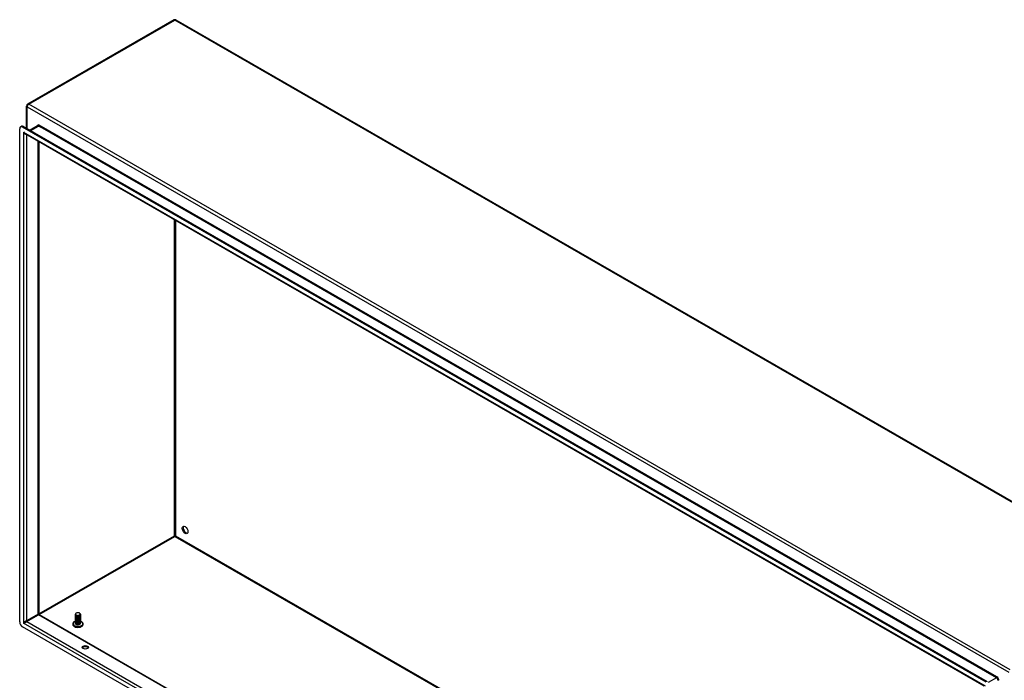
# Model space of a CAD drawing. Header units: inches. Extents: x 23 to 668, y 73 to 306.
# Tile 99 of 149: x 567 to 614, y 275 to 306. Entities that reach past the tile are written whole.
import ezdxf

# ---------------------------------------------------------------- set-up
doc = ezdxf.new("R2010")
doc.units = ezdxf.units.IN
doc.header["$MEASUREMENT"] = 0
doc.layers.add('Visible Edges(ANSI)', color=7, linetype='Continuous', lineweight=25)
doc.layers.add('Visible Tangent Edges(ANSI)', color=7, linetype='Continuous', lineweight=25)

msp = doc.modelspace()

# ---------------------------------------------------------------- linework, layer by layer
at = {"layer": 'Visible Edges(ANSI)'}
for p, q in [((574.397, 306.19), (567.466, 302.199)), ((574.496, 306.19), (621.025, 279.396)), ((567.416, 301.061), (567.416, 302.113)), ((567.089, 277.665), (567.089, 301.033)), ((567.13, 301.123), (567.178, 301.151)), ((612.895, 274.816), (567.229, 301.114)), ((567.277, 301.142), (612.944, 274.844)), ((567.938, 301.168), (567.584, 300.964)), ((612.81, 274.623), (567.356, 300.798)), ((567.995, 300.43), (567.995, 278.045)), ((574.446, 281.74), (574.446, 281.714)), ((568.01, 278.018), (612.825, 252.211)), ((569.734, 278.005), (569.734, 278.008)), ((569.734, 277.973), (569.734, 277.976)), ((569.734, 277.94), (569.734, 277.944)), ((569.734, 277.908), (569.734, 277.911)), ((569.734, 277.876), (569.734, 277.879)), ((569.734, 277.844), (569.734, 277.847)), ((569.734, 277.812), (569.734, 277.815)), ((569.734, 277.779), (569.734, 277.783)), ((569.734, 277.747), (569.734, 277.75)), ((569.734, 277.715), (569.734, 277.718)), ((569.734, 277.683), (569.734, 277.686)), ((569.776, 277.957), (569.763, 277.964)), ((569.776, 277.925), (569.763, 277.932)), ((569.776, 277.892), (569.763, 277.9)), ((569.776, 277.86), (569.763, 277.867)), ((569.776, 277.828), (569.763, 277.835)), ((569.776, 277.796), (569.763, 277.803)), ((569.776, 277.764), (569.763, 277.771)), ((569.776, 277.731), (569.763, 277.739)), ((569.776, 277.699), (569.763, 277.707)), ((569.776, 277.989), (569.769, 277.993)), ((569.916, 277.992), (569.916, 277.992)), ((569.928, 277.967), (569.916, 277.96)), ((569.928, 277.935), (569.916, 277.928)), ((569.928, 277.903), (569.916, 277.895)), ((569.928, 277.87), (569.916, 277.863)), ((569.928, 277.838), (569.916, 277.831)), ((569.928, 277.806), (569.916, 277.799)), ((569.928, 277.774), (569.916, 277.767)), ((569.928, 277.742), (569.916, 277.734)), ((569.928, 277.71), (569.916, 277.702)), ((569.923, 278.081), (569.928, 278.078)), ((569.966, 278.021), (569.966, 278.024)), ((569.966, 277.989), (569.966, 277.992)), ((569.966, 277.956), (569.966, 277.96)), ((569.966, 277.924), (569.966, 277.927)), ((569.966, 277.892), (569.966, 277.895)), ((569.966, 277.86), (569.966, 277.863)), ((569.966, 277.828), (569.966, 277.831)), ((569.966, 277.796), (569.966, 277.799)), ((569.966, 277.763), (569.966, 277.767)), ((569.966, 277.731), (569.966, 277.734)), ((569.966, 277.699), (569.966, 277.702)), ((612.895, 251.126), (567.229, 277.424)), ((569.734, 277.651), (569.734, 277.654)), ((569.734, 277.618), (569.734, 277.622)), ((569.734, 277.586), (569.734, 277.59)), ((569.776, 277.667), (569.763, 277.674)), ((569.776, 277.635), (569.763, 277.642)), ((569.776, 277.603), (569.763, 277.61)), ((569.776, 277.57), (569.763, 277.578)), ((569.769, 277.543), (569.763, 277.546)), ((569.928, 277.677), (569.916, 277.67)), ((569.928, 277.645), (569.916, 277.638)), ((569.928, 277.613), (569.916, 277.606)), ((569.928, 277.581), (569.916, 277.573)), ((569.928, 277.549), (569.916, 277.541)), ((569.966, 277.667), (569.966, 277.67)), ((569.966, 277.635), (569.966, 277.638)), ((569.966, 277.602), (569.966, 277.606))]:
    msp.add_line(p, q, dxfattribs=at)
at = {"layer": 'Visible Edges(ANSI)', "flags": 128}
for points in [[(568.01, 278.018), (568.004, 278.022), (567.999, 278.029), (567.996, 278.037), (567.995, 278.045)], [(569.928, 278.078), (569.942, 278.068), (569.953, 278.057), (569.961, 278.045), (569.966, 278.033), (569.966, 278.02), (569.963, 278.007), (569.957, 277.995), (569.947, 277.984), (569.934, 277.974), (569.918, 277.965), (569.901, 277.958), (569.881, 277.953), (569.861, 277.95), (569.841, 277.949), (569.82, 277.95), (569.801, 277.953), (569.783, 277.958), (569.767, 277.965), (569.754, 277.973), (569.744, 277.983), (569.738, 277.993), (569.734, 278.004), (569.735, 278.015), (569.739, 278.026)], [(569.734, 278.005), (569.735, 277.997), (569.738, 277.989), (569.743, 277.981), (569.75, 277.974), (569.758, 277.967), (569.768, 277.961), (569.78, 277.956), (569.792, 277.952), (569.806, 277.949), (569.82, 277.947), (569.835, 277.946), (569.85, 277.946), (569.865, 277.947), (569.88, 277.95), (569.895, 277.953), (569.908, 277.958), (569.921, 277.963), (569.932, 277.97), (569.942, 277.977), (569.951, 277.985), (569.958, 277.993), (569.962, 278.002), (569.965, 278.011), (569.966, 278.021)], [(569.964, 278.006), (569.966, 277.996), (569.966, 277.985), (569.963, 277.974), (569.957, 277.964), (569.95, 277.954), (569.94, 277.946), (569.928, 277.938), (569.914, 277.931), (569.899, 277.925), (569.882, 277.921), (569.866, 277.918), (569.848, 277.917), (569.831, 277.917), (569.814, 277.919), (569.798, 277.922), (569.783, 277.926), (569.77, 277.932), (569.758, 277.938), (569.749, 277.946), (569.742, 277.954), (569.737, 277.963), (569.734, 277.972), (569.735, 277.981), (569.737, 277.99)], [(569.734, 277.973), (569.735, 277.964), (569.738, 277.957), (569.743, 277.949), (569.75, 277.942), (569.758, 277.935), (569.768, 277.929), (569.78, 277.924), (569.792, 277.92), (569.806, 277.917), (569.82, 277.915), (569.835, 277.914), (569.85, 277.914), (569.865, 277.915), (569.88, 277.917), (569.895, 277.921), (569.908, 277.925), (569.921, 277.931), (569.932, 277.937), (569.942, 277.945), (569.951, 277.953), (569.958, 277.961), (569.962, 277.97), (569.965, 277.979), (569.966, 277.989)], [(569.964, 277.974), (569.966, 277.963), (569.966, 277.953), (569.963, 277.942), (569.957, 277.932), (569.95, 277.922), (569.94, 277.913), (569.928, 277.905), (569.914, 277.899), (569.899, 277.893), (569.883, 277.889), (569.866, 277.886), (569.848, 277.885), (569.831, 277.885), (569.814, 277.886), (569.798, 277.889), (569.783, 277.894), (569.77, 277.899), (569.758, 277.906), (569.749, 277.914), (569.742, 277.922), (569.737, 277.931), (569.734, 277.94), (569.735, 277.949), (569.737, 277.958)], [(569.734, 277.94), (569.735, 277.932), (569.738, 277.924), (569.743, 277.917), (569.75, 277.91), (569.758, 277.903), (569.768, 277.897), (569.78, 277.892), (569.792, 277.888), (569.806, 277.885), (569.82, 277.882), (569.835, 277.881), (569.85, 277.882), (569.865, 277.883), (569.88, 277.885), (569.895, 277.889), (569.908, 277.893), (569.921, 277.899), (569.932, 277.905), (569.942, 277.912), (569.951, 277.92), (569.958, 277.929), (569.962, 277.938), (569.965, 277.947), (569.966, 277.956)], [(569.964, 277.942), (569.966, 277.931), (569.966, 277.921), (569.963, 277.91), (569.957, 277.9), (569.95, 277.89), (569.94, 277.881), (569.928, 277.873), (569.914, 277.866), (569.899, 277.861), (569.883, 277.857), (569.866, 277.854), (569.848, 277.852), (569.831, 277.853), (569.814, 277.854), (569.798, 277.857), (569.783, 277.862), (569.77, 277.867), (569.758, 277.874), (569.749, 277.881), (569.742, 277.89), (569.737, 277.898), (569.734, 277.908), (569.735, 277.917), (569.737, 277.926)], [(569.734, 277.908), (569.735, 277.9), (569.738, 277.892), (569.743, 277.885), (569.75, 277.877), (569.758, 277.871), (569.768, 277.865), (569.78, 277.86), (569.792, 277.856), (569.806, 277.852), (569.82, 277.85), (569.835, 277.849), (569.85, 277.849), (569.865, 277.851), (569.88, 277.853), (569.895, 277.856), (569.908, 277.861), (569.921, 277.867), (569.932, 277.873), (569.942, 277.88), (569.951, 277.888), (569.958, 277.897), (569.962, 277.906), (569.965, 277.915), (569.966, 277.924)], [(569.964, 277.91), (569.966, 277.899), (569.966, 277.888), (569.963, 277.878), (569.957, 277.868), (569.95, 277.858), (569.94, 277.849), (569.928, 277.841), (569.914, 277.834), (569.899, 277.829), (569.883, 277.824), (569.866, 277.822), (569.848, 277.82), (569.831, 277.82), (569.814, 277.822), (569.798, 277.825), (569.783, 277.829), (569.77, 277.835), (569.758, 277.842), (569.749, 277.849), (569.742, 277.857), (569.737, 277.866), (569.734, 277.875), (569.735, 277.885), (569.737, 277.894)], [(569.734, 277.876), (569.735, 277.868), (569.738, 277.86), (569.743, 277.852), (569.75, 277.845), (569.758, 277.839), (569.768, 277.833), (569.78, 277.828), (569.792, 277.823), (569.806, 277.82), (569.82, 277.818), (569.835, 277.817), (569.85, 277.817), (569.865, 277.818), (569.88, 277.821), (569.895, 277.824), (569.908, 277.829), (569.921, 277.834), (569.932, 277.841), (569.942, 277.848), (569.951, 277.856), (569.958, 277.864), (569.962, 277.873), (569.965, 277.883), (569.966, 277.892)], [(569.964, 277.878), (569.966, 277.867), (569.966, 277.856), (569.963, 277.846), (569.957, 277.835), (569.95, 277.826), (569.94, 277.817), (569.928, 277.809), (569.914, 277.802), (569.899, 277.796), (569.882, 277.792), (569.866, 277.789), (569.848, 277.788), (569.831, 277.788), (569.814, 277.79), (569.798, 277.793), (569.783, 277.797), (569.77, 277.803), (569.758, 277.809), (569.749, 277.817), (569.742, 277.825), (569.737, 277.834), (569.734, 277.843), (569.735, 277.852), (569.737, 277.861)], [(569.734, 277.844), (569.735, 277.836), (569.738, 277.828), (569.743, 277.82), (569.75, 277.813), (569.758, 277.806), (569.768, 277.801), (569.78, 277.795), (569.792, 277.791), (569.806, 277.788), (569.82, 277.786), (569.835, 277.785), (569.85, 277.785), (569.865, 277.786), (569.88, 277.789), (569.895, 277.792), (569.908, 277.797), (569.921, 277.802), (569.932, 277.809), (569.942, 277.816), (569.951, 277.824), (569.958, 277.832), (569.962, 277.841), (569.965, 277.85), (569.966, 277.86)], [(569.964, 277.845), (569.966, 277.835), (569.966, 277.824), (569.963, 277.813), (569.957, 277.803), (569.95, 277.794), (569.94, 277.785), (569.928, 277.777), (569.914, 277.77), (569.899, 277.764), (569.882, 277.76), (569.866, 277.757), (569.848, 277.756), (569.831, 277.756), (569.814, 277.758), (569.798, 277.761), (569.783, 277.765), (569.77, 277.771), (569.758, 277.777), (569.749, 277.785), (569.742, 277.793), (569.737, 277.802), (569.734, 277.811), (569.735, 277.82), (569.737, 277.829)], [(569.734, 277.812), (569.735, 277.804), (569.738, 277.796), (569.743, 277.788), (569.75, 277.781), (569.758, 277.774), (569.768, 277.768), (569.78, 277.763), (569.792, 277.759), (569.806, 277.756), (569.82, 277.754), (569.835, 277.753), (569.85, 277.753), (569.865, 277.754), (569.88, 277.756), (569.895, 277.76), (569.908, 277.764), (569.921, 277.77), (569.932, 277.776), (569.942, 277.784), (569.951, 277.792), (569.958, 277.8), (569.962, 277.809), (569.965, 277.818), (569.966, 277.828)], [(569.964, 277.813), (569.966, 277.803), (569.966, 277.792), (569.963, 277.781), (569.957, 277.771), (569.95, 277.761), (569.94, 277.752), (569.928, 277.745), (569.914, 277.738), (569.899, 277.732), (569.882, 277.728), (569.866, 277.725), (569.848, 277.724), (569.831, 277.724), (569.814, 277.725), (569.798, 277.729), (569.783, 277.733), (569.77, 277.738), (569.758, 277.745), (569.749, 277.753), (569.742, 277.761), (569.737, 277.77), (569.734, 277.779), (569.735, 277.788), (569.737, 277.797)], [(569.734, 277.779), (569.735, 277.771), (569.738, 277.763), (569.743, 277.756), (569.75, 277.749), (569.758, 277.742), (569.768, 277.736), (569.78, 277.731), (569.792, 277.727), (569.806, 277.724), (569.82, 277.722), (569.835, 277.72), (569.85, 277.721), (569.865, 277.722), (569.88, 277.724), (569.895, 277.728), (569.908, 277.732), (569.921, 277.738), (569.932, 277.744), (569.942, 277.751), (569.951, 277.759), (569.958, 277.768), (569.962, 277.777), (569.965, 277.786), (569.966, 277.796)], [(569.964, 277.781), (569.966, 277.77), (569.966, 277.76), (569.963, 277.749), (569.957, 277.739), (569.95, 277.729), (569.94, 277.72), (569.928, 277.712), (569.914, 277.705), (569.899, 277.7), (569.882, 277.696), (569.866, 277.693), (569.848, 277.692), (569.831, 277.692), (569.814, 277.693), (569.798, 277.696), (569.783, 277.701), (569.77, 277.706), (569.758, 277.713), (569.749, 277.72), (569.742, 277.729), (569.737, 277.738), (569.734, 277.747), (569.735, 277.756), (569.737, 277.765)], [(569.734, 277.747), (569.735, 277.739), (569.738, 277.731), (569.743, 277.724), (569.75, 277.716), (569.758, 277.71), (569.768, 277.704), (569.78, 277.699), (569.792, 277.695), (569.806, 277.691), (569.82, 277.689), (569.835, 277.688), (569.85, 277.688), (569.865, 277.69), (569.88, 277.692), (569.895, 277.696), (569.908, 277.7), (569.921, 277.706), (569.932, 277.712), (569.942, 277.719), (569.951, 277.727), (569.958, 277.736), (569.962, 277.745), (569.965, 277.754), (569.966, 277.763)], [(569.964, 277.749), (569.966, 277.738), (569.966, 277.727), (569.963, 277.717), (569.957, 277.707), (569.95, 277.697), (569.94, 277.688), (569.928, 277.68), (569.914, 277.673), (569.899, 277.668), (569.882, 277.663), (569.866, 277.661), (569.848, 277.659), (569.831, 277.659), (569.814, 277.661), (569.798, 277.664), (569.783, 277.668), (569.77, 277.674), (569.758, 277.681), (569.749, 277.688), (569.742, 277.697), (569.737, 277.705), (569.734, 277.714), (569.735, 277.724), (569.737, 277.733)], [(569.734, 277.715), (569.735, 277.707), (569.738, 277.699), (569.743, 277.691), (569.75, 277.684), (569.758, 277.678), (569.768, 277.672), (569.78, 277.667), (569.792, 277.662), (569.806, 277.659), (569.82, 277.657), (569.835, 277.656), (569.85, 277.656), (569.865, 277.657), (569.88, 277.66), (569.895, 277.663), (569.908, 277.668), (569.921, 277.673), (569.932, 277.68), (569.942, 277.687), (569.951, 277.695), (569.958, 277.704), (569.962, 277.713), (569.965, 277.722), (569.966, 277.731)], [(569.964, 277.717), (569.966, 277.706), (569.966, 277.695), (569.963, 277.685), (569.957, 277.674), (569.95, 277.665), (569.94, 277.656), (569.928, 277.648), (569.914, 277.641), (569.899, 277.636), (569.882, 277.631), (569.866, 277.628), (569.848, 277.627), (569.831, 277.627), (569.814, 277.629), (569.798, 277.632), (569.783, 277.636), (569.77, 277.642), (569.758, 277.649), (569.749, 277.656), (569.742, 277.664), (569.737, 277.673), (569.734, 277.682), (569.735, 277.691), (569.737, 277.701)], [(569.734, 277.683), (569.735, 277.675), (569.738, 277.667), (569.743, 277.659), (569.75, 277.652), (569.758, 277.645), (569.768, 277.64), (569.78, 277.634), (569.792, 277.63), (569.806, 277.627), (569.82, 277.625), (569.835, 277.624), (569.85, 277.624), (569.865, 277.625), (569.88, 277.628), (569.895, 277.631), (569.908, 277.636), (569.921, 277.641), (569.932, 277.648), (569.942, 277.655), (569.951, 277.663), (569.958, 277.671), (569.962, 277.68), (569.965, 277.69), (569.966, 277.699)], [(569.964, 277.684), (569.966, 277.674), (569.966, 277.663), (569.963, 277.652), (569.957, 277.642), (569.95, 277.633), (569.94, 277.624), (569.928, 277.616), (569.914, 277.609), (569.899, 277.603), (569.883, 277.599), (569.866, 277.596), (569.848, 277.595), (569.831, 277.595), (569.814, 277.597), (569.798, 277.6), (569.783, 277.604), (569.77, 277.61), (569.758, 277.616), (569.749, 277.624), (569.742, 277.632), (569.737, 277.641), (569.734, 277.65), (569.735, 277.659), (569.737, 277.668)], [(569.747, 278.065), (569.742, 278.058), (569.739, 278.051), (569.737, 278.044), (569.737, 278.036), (569.738, 278.029), (569.74, 278.022), (569.744, 278.015), (569.749, 278.008), (569.756, 278.002), (569.764, 277.996), (569.772, 277.991), (569.782, 277.986), (569.793, 277.983), (569.804, 277.979), (569.816, 277.977), (569.829, 277.976), (569.841, 277.975), (569.854, 277.975), (569.866, 277.976), (569.878, 277.978), (569.89, 277.981), (569.901, 277.985), (569.911, 277.989), (569.92, 277.994)], [(569.776, 277.989), (569.78, 277.987), (569.785, 277.984), (569.79, 277.982), (569.795, 277.98), (569.801, 277.979), (569.807, 277.977), (569.813, 277.976), (569.819, 277.975), (569.825, 277.974), (569.831, 277.974), (569.838, 277.974), (569.844, 277.974), (569.85, 277.974), (569.857, 277.974), (569.863, 277.975), (569.87, 277.976), (569.876, 277.977), (569.882, 277.979), (569.888, 277.98), (569.894, 277.982), (569.9, 277.984), (569.905, 277.987), (569.911, 277.989), (569.916, 277.992)], [(569.776, 277.957), (569.78, 277.954), (569.785, 277.952), (569.79, 277.95), (569.795, 277.948), (569.801, 277.947), (569.807, 277.945), (569.813, 277.944), (569.819, 277.943), (569.825, 277.942), (569.831, 277.942), (569.838, 277.942), (569.844, 277.941), (569.85, 277.942), (569.857, 277.942), (569.863, 277.943), (569.87, 277.944), (569.876, 277.945), (569.882, 277.946), (569.888, 277.948), (569.894, 277.95), (569.9, 277.952), (569.905, 277.954), (569.911, 277.957), (569.916, 277.96)], [(569.776, 277.925), (569.78, 277.922), (569.785, 277.92), (569.79, 277.918), (569.795, 277.916), (569.801, 277.914), (569.807, 277.913), (569.813, 277.912), (569.819, 277.911), (569.825, 277.91), (569.831, 277.91), (569.838, 277.909), (569.844, 277.909), (569.85, 277.91), (569.857, 277.91), (569.863, 277.911), (569.87, 277.912), (569.876, 277.913), (569.882, 277.914), (569.888, 277.916), (569.894, 277.918), (569.9, 277.92), (569.905, 277.922), (569.911, 277.925), (569.916, 277.928)], [(569.776, 277.892), (569.78, 277.89), (569.785, 277.888), (569.79, 277.886), (569.795, 277.884), (569.801, 277.882), (569.807, 277.881), (569.813, 277.88), (569.819, 277.879), (569.825, 277.878), (569.831, 277.877), (569.838, 277.877), (569.844, 277.877), (569.85, 277.877), (569.857, 277.878), (569.863, 277.878), (569.87, 277.879), (569.876, 277.881), (569.882, 277.882), (569.888, 277.884), (569.894, 277.886), (569.9, 277.888), (569.905, 277.89), (569.911, 277.893), (569.916, 277.895)], [(569.776, 277.86), (569.78, 277.858), (569.785, 277.856), (569.79, 277.854), (569.795, 277.852), (569.801, 277.85), (569.807, 277.849), (569.813, 277.847), (569.819, 277.846), (569.825, 277.846), (569.831, 277.845), (569.838, 277.845), (569.844, 277.845), (569.85, 277.845), (569.857, 277.846), (569.863, 277.846), (569.87, 277.847), (569.876, 277.848), (569.882, 277.85), (569.888, 277.852), (569.894, 277.853), (569.9, 277.856), (569.905, 277.858), (569.911, 277.86), (569.916, 277.863)], [(569.776, 277.828), (569.78, 277.826), (569.785, 277.823), (569.79, 277.821), (569.795, 277.819), (569.801, 277.818), (569.807, 277.816), (569.813, 277.815), (569.819, 277.814), (569.825, 277.814), (569.831, 277.813), (569.838, 277.813), (569.844, 277.813), (569.85, 277.813), (569.857, 277.813), (569.863, 277.814), (569.87, 277.815), (569.876, 277.816), (569.882, 277.818), (569.888, 277.819), (569.894, 277.821), (569.9, 277.823), (569.905, 277.826), (569.911, 277.828), (569.916, 277.831)], [(569.776, 277.796), (569.78, 277.793), (569.785, 277.791), (569.79, 277.789), (569.795, 277.787), (569.801, 277.786), (569.807, 277.784), (569.813, 277.783), (569.819, 277.782), (569.825, 277.781), (569.831, 277.781), (569.838, 277.781), (569.844, 277.781), (569.85, 277.781), (569.857, 277.781), (569.863, 277.782), (569.87, 277.783), (569.876, 277.784), (569.882, 277.786), (569.888, 277.787), (569.894, 277.789), (569.9, 277.791), (569.905, 277.794), (569.911, 277.796), (569.916, 277.799)], [(569.776, 277.764), (569.78, 277.761), (569.785, 277.759), (569.79, 277.757), (569.795, 277.755), (569.801, 277.753), (569.807, 277.752), (569.813, 277.751), (569.819, 277.75), (569.825, 277.749), (569.831, 277.749), (569.838, 277.748), (569.844, 277.748), (569.85, 277.749), (569.857, 277.749), (569.863, 277.75), (569.87, 277.751), (569.876, 277.752), (569.882, 277.753), (569.888, 277.755), (569.894, 277.757), (569.9, 277.759), (569.905, 277.761), (569.911, 277.764), (569.916, 277.767)], [(569.776, 277.731), (569.78, 277.729), (569.785, 277.727), (569.79, 277.725), (569.795, 277.723), (569.801, 277.721), (569.807, 277.72), (569.813, 277.719), (569.819, 277.718), (569.825, 277.717), (569.831, 277.716), (569.838, 277.716), (569.844, 277.716), (569.85, 277.716), (569.857, 277.717), (569.863, 277.718), (569.87, 277.718), (569.876, 277.72), (569.882, 277.721), (569.888, 277.723), (569.894, 277.725), (569.9, 277.727), (569.905, 277.729), (569.911, 277.732), (569.916, 277.734)], [(569.776, 277.699), (569.78, 277.697), (569.785, 277.695), (569.79, 277.693), (569.795, 277.691), (569.801, 277.689), (569.807, 277.688), (569.813, 277.687), (569.819, 277.686), (569.825, 277.685), (569.831, 277.684), (569.838, 277.684), (569.844, 277.684), (569.85, 277.684), (569.857, 277.685), (569.863, 277.685), (569.87, 277.686), (569.876, 277.688), (569.882, 277.689), (569.888, 277.691), (569.894, 277.693), (569.9, 277.695), (569.905, 277.697), (569.911, 277.7), (569.916, 277.702)], [(569.92, 277.994), (569.929, 278), (569.936, 278.005), (569.943, 278.012), (569.948, 278.018), (569.951, 278.025), (569.953, 278.032), (569.954, 278.04), (569.953, 278.047), (569.95, 278.054), (569.946, 278.061), (569.94, 278.068), (569.934, 278.074), (569.926, 278.079), (569.917, 278.084), (569.907, 278.089), (569.896, 278.093), (569.884, 278.096), (569.872, 278.098), (569.86, 278.099), (569.847, 278.1), (569.835, 278.1), (569.822, 278.099), (569.81, 278.097), (569.798, 278.094)], [(569.673, 277.673), (569.659, 277.663), (569.647, 277.653), (569.637, 277.642), (569.627, 277.63), (569.619, 277.617), (569.612, 277.603), (569.608, 277.589), (569.605, 277.574), (569.604, 277.559), (569.606, 277.543), (569.609, 277.529), (569.615, 277.515), (569.622, 277.501), (569.631, 277.489), (569.641, 277.477), (569.652, 277.466)], [(569.734, 277.651), (569.735, 277.643), (569.738, 277.635), (569.743, 277.627), (569.75, 277.62), (569.758, 277.613), (569.768, 277.607), (569.78, 277.602), (569.792, 277.598), (569.806, 277.595), (569.82, 277.593), (569.835, 277.592), (569.85, 277.592), (569.865, 277.593), (569.88, 277.595), (569.895, 277.599), (569.908, 277.603), (569.921, 277.609), (569.932, 277.615), (569.942, 277.623), (569.951, 277.631), (569.958, 277.639), (569.962, 277.648), (569.965, 277.657), (569.966, 277.667)], [(569.964, 277.652), (569.966, 277.642), (569.966, 277.631), (569.963, 277.62), (569.957, 277.61), (569.95, 277.6), (569.94, 277.592), (569.928, 277.584), (569.914, 277.577), (569.899, 277.571), (569.883, 277.567), (569.866, 277.564), (569.848, 277.563), (569.831, 277.563), (569.814, 277.565), (569.798, 277.568), (569.783, 277.572), (569.77, 277.577), (569.758, 277.584), (569.749, 277.592), (569.742, 277.6), (569.737, 277.609), (569.734, 277.618), (569.735, 277.627), (569.737, 277.636)], [(569.734, 277.618), (569.735, 277.61), (569.738, 277.603), (569.743, 277.595), (569.75, 277.588), (569.758, 277.581), (569.768, 277.575), (569.78, 277.57), (569.792, 277.566), (569.806, 277.563), (569.82, 277.561), (569.835, 277.56), (569.85, 277.56), (569.865, 277.561), (569.88, 277.563), (569.895, 277.567), (569.908, 277.571), (569.921, 277.577), (569.932, 277.583), (569.942, 277.591), (569.951, 277.598), (569.958, 277.607), (569.962, 277.616), (569.965, 277.625), (569.966, 277.635)], [(569.964, 277.62), (569.966, 277.609), (569.966, 277.599), (569.963, 277.588), (569.957, 277.578), (569.95, 277.568), (569.94, 277.559), (569.928, 277.551), (569.914, 277.545), (569.899, 277.539), (569.883, 277.535), (569.866, 277.532), (569.848, 277.531), (569.831, 277.531), (569.814, 277.532), (569.798, 277.535), (569.783, 277.54), (569.77, 277.545), (569.758, 277.552), (569.749, 277.56), (569.742, 277.568), (569.737, 277.577), (569.734, 277.586), (569.735, 277.595), (569.737, 277.604)], [(569.734, 277.586), (569.735, 277.578), (569.738, 277.57), (569.743, 277.563), (569.75, 277.556), (569.758, 277.549), (569.768, 277.543), (569.78, 277.538), (569.792, 277.534), (569.806, 277.531), (569.82, 277.528), (569.835, 277.527), (569.85, 277.527), (569.865, 277.529), (569.88, 277.531), (569.895, 277.535), (569.908, 277.539), (569.921, 277.545), (569.932, 277.551), (569.942, 277.558), (569.951, 277.566), (569.958, 277.575), (569.962, 277.584), (569.965, 277.593), (569.966, 277.602)], [(569.916, 277.541), (569.911, 277.539), (569.906, 277.536), (569.9, 277.534), (569.894, 277.532), (569.888, 277.53), (569.882, 277.528), (569.876, 277.527), (569.869, 277.526), (569.862, 277.525), (569.856, 277.525), (569.849, 277.524), (569.842, 277.524), (569.835, 277.524), (569.829, 277.525), (569.822, 277.526), (569.815, 277.527), (569.809, 277.528), (569.802, 277.529), (569.796, 277.531), (569.79, 277.533), (569.784, 277.535), (569.779, 277.537), (569.774, 277.54), (569.769, 277.543)], [(569.776, 277.667), (569.78, 277.665), (569.785, 277.662), (569.79, 277.66), (569.795, 277.659), (569.801, 277.657), (569.807, 277.656), (569.813, 277.654), (569.819, 277.653), (569.825, 277.653), (569.831, 277.652), (569.838, 277.652), (569.844, 277.652), (569.85, 277.652), (569.857, 277.652), (569.863, 277.653), (569.87, 277.654), (569.876, 277.655), (569.882, 277.657), (569.888, 277.658), (569.894, 277.66), (569.9, 277.662), (569.905, 277.665), (569.911, 277.667), (569.916, 277.67)], [(569.776, 277.635), (569.78, 277.632), (569.785, 277.63), (569.79, 277.628), (569.795, 277.626), (569.801, 277.625), (569.807, 277.623), (569.813, 277.622), (569.819, 277.621), (569.825, 277.62), (569.831, 277.62), (569.838, 277.62), (569.844, 277.62), (569.85, 277.62), (569.857, 277.62), (569.863, 277.621), (569.87, 277.622), (569.876, 277.623), (569.882, 277.625), (569.888, 277.626), (569.894, 277.628), (569.9, 277.63), (569.905, 277.633), (569.911, 277.635), (569.916, 277.638)], [(569.776, 277.603), (569.78, 277.6), (569.785, 277.598), (569.79, 277.596), (569.795, 277.594), (569.801, 277.593), (569.807, 277.591), (569.813, 277.59), (569.819, 277.589), (569.825, 277.588), (569.831, 277.588), (569.838, 277.587), (569.844, 277.587), (569.85, 277.588), (569.857, 277.588), (569.863, 277.589), (569.87, 277.59), (569.876, 277.591), (569.882, 277.592), (569.888, 277.594), (569.894, 277.596), (569.9, 277.598), (569.905, 277.6), (569.911, 277.603), (569.916, 277.606)], [(569.776, 277.57), (569.78, 277.568), (569.785, 277.566), (569.79, 277.564), (569.795, 277.562), (569.801, 277.56), (569.807, 277.559), (569.813, 277.558), (569.819, 277.557), (569.825, 277.556), (569.831, 277.556), (569.838, 277.555), (569.844, 277.555), (569.85, 277.555), (569.857, 277.556), (569.863, 277.557), (569.87, 277.558), (569.876, 277.559), (569.882, 277.56), (569.888, 277.562), (569.894, 277.564), (569.9, 277.566), (569.905, 277.568), (569.911, 277.571), (569.916, 277.573)], [(569.927, 277.548), (569.927, 277.548), (569.927, 277.548), (569.927, 277.548), (569.927, 277.548), (569.926, 277.547), (569.926, 277.547), (569.926, 277.547), (569.926, 277.547), (569.925, 277.547), (569.925, 277.547), (569.925, 277.547), (569.925, 277.546), (569.925, 277.546), (569.924, 277.546), (569.924, 277.546), (569.924, 277.546), (569.924, 277.546), (569.923, 277.546), (569.923, 277.546), (569.923, 277.545), (569.923, 277.545), (569.923, 277.545), (569.922, 277.545), (569.922, 277.545)], [(570.048, 277.466), (570.059, 277.477), (570.07, 277.489), (570.078, 277.501), (570.086, 277.515), (570.091, 277.529), (570.095, 277.543), (570.096, 277.559), (570.096, 277.574), (570.093, 277.589), (570.088, 277.603), (570.082, 277.617), (570.074, 277.63), (570.064, 277.642), (570.053, 277.653), (570.041, 277.663), (570.028, 277.673)]]:
    msp.add_lwpolyline(points, dxfattribs=at)
at = {"layer": 'Visible Edges(ANSI)'}
for centre, start, end in [((574.446, 306.104), 60.064, 119.936), ((567.515, 302.113), 119.936, 180)]:
    msp.add_arc(centre, 0.099, start, end, dxfattribs=at)
for centre, major_axis, ratio, start_param, end_param in [((567.229, 300.953), (-0.098, 0.171), 0.578093, 5.499721, 7.070517), ((567.277, 300.981), (-0.098, 0.171), 0.578093, 5.499721, 6.283185), ((574.977, 282.047), (-0.097, 0.169), 0.578093, 0.24866, 2.892933), ((574.446, 281.74), (0.031, -0.0179), 0.001672, 3.927958, 4.713356), ((574.446, 281.74), (0.031, 0.0179), 0.001672, 4.711422, 5.49682), ((569.85, 277.584), (-0.236, 0), 0.575862, 5.216584, 10.479872), ((569.85, 278.034), (0.116, 0), 0.575862, 2.039103, 2.673286), ((567.229, 277.585), (-0.098, 0.171), 0.578093, 0.787332, 2.358128), ((569.85, 277.542), (0.238, 0), 0.575862, 3.729223, 5.695555), ((570.199, 276.404), (0.145, 0), 0.575862, 0.339371, 2.802222)]:
    msp.add_ellipse(centre, major_axis=major_axis, ratio=ratio, start_param=start_param, end_param=end_param, dxfattribs=at)
for centre, major_axis, ratio in [((574.929, 282.02), (-0.097, 0.169), 0.578093), ((570.199, 276.46), (0.145, 0), 0.575862)]:
    msp.add_ellipse(centre, major_axis=major_axis, ratio=ratio, dxfattribs=at)
at = {"layer": 'Visible Tangent Edges(ANSI)'}
for p, q in [((567.515, 302.194), (574.446, 306.185)), ((620.975, 279.391), (574.446, 306.185)), ((567.445, 302.073), (613.974, 275.278)), ((567.445, 301.044), (567.445, 302.073)), ((614.044, 275.4), (567.515, 302.194)), ((567.229, 301.114), (567.277, 301.142)), ((567.613, 300.948), (567.988, 301.163)), ((567.988, 301.163), (568.059, 301.122)), ((613.41, 275.057), (568.01, 301.201)), ((613.388, 275.019), (568.059, 301.122)), ((567.27, 300.881), (612.854, 274.631)), ((567.27, 300.881), (567.27, 277.609)), ((567.41, 300.767), (567.41, 277.715)), ((567.966, 278.036), (567.966, 300.447)), ((574.425, 281.752), (574.425, 296.728)), ((574.468, 296.702), (574.468, 281.752)), ((567.995, 278.05), (574.425, 281.752)), ((568.019, 278.013), (574.446, 281.714)), ((574.446, 281.714), (612.825, 259.614)), ((574.468, 281.752), (612.825, 259.664)), ((567.966, 278.036), (567.41, 277.715)), ((567.432, 277.678), (567.988, 277.998)), ((612.825, 252.178), (567.988, 277.998)), ((612.854, 251.359), (567.27, 277.609)), ((567.432, 277.678), (612.825, 251.537)), ((613.388, 275.019), (613.001, 274.796))]:
    msp.add_line(p, q, dxfattribs=at)
for centre, major_axis, ratio, start_param, end_param in [((574.446, 306.104), (-0.0494, 0.0858), 0.578093, 5.499721, 6.283185), ((574.446, 306.104), (0.0494, 0.0858), 0.578093, 0, 0.783464), ((567.515, 302.113), (-0.099, 0), 0.575862, 0, 0.785398), ((567.515, 302.113), (-0.0494, -0.0858), 0.578093, 3.925057, 5.495853), ((567.515, 302.113), (-0.0494, 0.0858), 0.578093, 5.499721, 6.283185), ((568.01, 301.095), (-0.065, 0.113), 0.578093, 5.499721, 6.988298), ((567.988, 301.083), (-0.0494, 0.0858), 0.578093, 5.499721, 6.283185), ((567.988, 301.189), (0.0155, 0.0269), 0.578093, 3.925057, 5.495853), ((567.34, 300.922), (0.095, -0.132), 0.494861, 4.660263, 5.447595), ((567.34, 300.922), (0.066, -0.148), 0.494835, 4.763011, 6.227417), ((567.34, 277.65), (-0.0986, -0.0765), 0.115347, 3.837777, 5.408573), ((567.432, 277.703), (-0.0155, 0.0269), 0.578093, 0.787332, 2.358128), ((567.896, 277.97), (-0.0986, -0.0765), 0.115347, 3.052378, 3.837777), ((567.988, 278.023), (-0.0155, 0.0269), 0.578093, 0.787332, 2.358128), ((567.896, 277.97), (0.115, 0.047), 0.112147, 5.58637, 6.369835), ((567.34, 277.65), (0.115, 0.047), 0.112147, 4.015574, 5.58637), ((613.388, 275.045), (0.0155, 0.0269), 0.578093, 3.925057, 5.495853), ((613.388, 274.938), (0.0494, -0.0858), 0.578093, 0.787332, 2.358128), ((613.41, 274.951), (-0.065, 0.113), 0.578093, 3.928925, 5.499721), ((613.48, 274.885), (0.031, 0), 0.575862, 0.785398, 2.356194)]:
    msp.add_ellipse(centre, major_axis=major_axis, ratio=ratio, start_param=start_param, end_param=end_param, dxfattribs=at)

doc.saveas('drawing.dxf')
